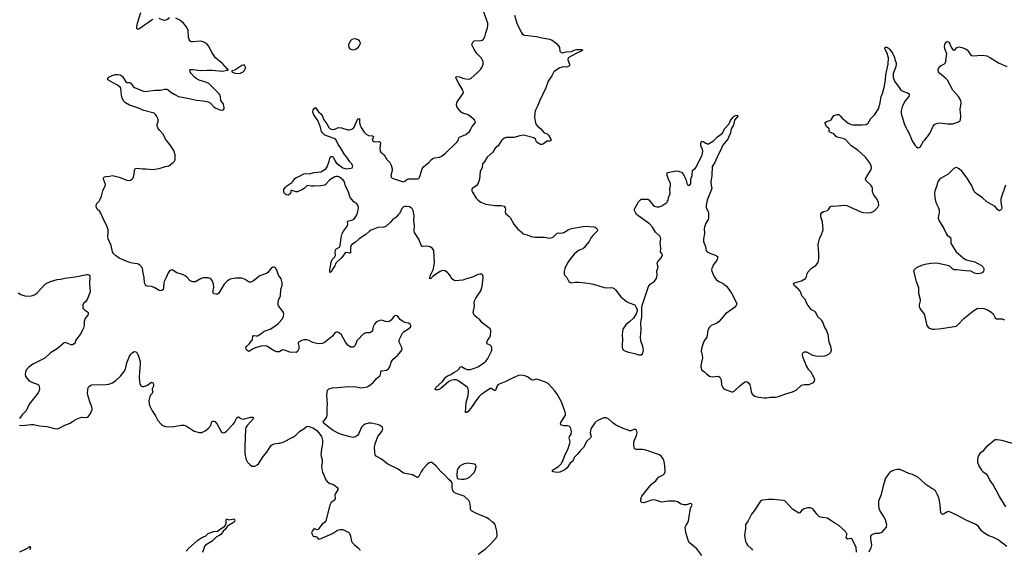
# Model space of a CAD drawing. Header units: inches. Extents: x 1174277 to 1307032, y 522670 to 678486.
# Tile 94 of 121: x 1225991 to 1241229, y 634368 to 642559. Entities that reach past the tile are written whole.
import ezdxf

# ---------------------------------------------------------------- set-up
doc = ezdxf.new("R2010")
doc.units = ezdxf.units.IN
doc.header["$MEASUREMENT"] = 0
for name, color, linetype in [('B2623', 7, 'Continuous'), ('B2624', 7, 'Continuous'), ('B2633', 7, 'Continuous'), ('B2634', 7, 'Continuous'), ('B2643', 7, 'Continuous'), ('B2644', 7, 'Continuous')]:
    doc.layers.add(name, color=color, linetype=linetype)

msp = doc.modelspace()

# ---------------------------------------------------------------- linework, layer by layer
at = {"layer": 'B2623', "color": 6}
for points, elevation in [([(1230000, 638605), (1229996, 638610), (1229970, 638685), (1229950, 638719), (1229930, 638729), (1229910, 638733), (1229890, 638723), (1229830, 638650), (1229810, 638633), (1229710, 638599), (1229610, 638520), (1229570, 638498), (1229541, 638501), (1229482, 638542), (1229430, 638559), (1229330, 638559), (1229250, 638546), (1229204, 638516), (1229158, 638470), (1229074, 638330), (1229050, 638315), (1229030, 638312), (1229000, 638320), (1228988, 638328), (1228982, 638342), (1228996, 638424), (1228992, 638470), (1228970, 638527), (1228950, 638551), (1228938, 638558), (1228908, 638568), (1228830, 638565), (1228790, 638553), (1228710, 638506), (1228670, 638502), (1228630, 638519), (1228578, 638578), (1228550, 638599), (1228510, 638616), (1228422, 638642), (1228350, 638688), (1228330, 638687), (1228310, 638674), (1228290, 638646), (1228272, 638608), (1228260, 638570), (1228228, 638510), (1228221, 638490), (1228216, 638410), (1228210, 638387), (1228190, 638370), (1228170, 638367), (1228150, 638373), (1228070, 638419), (1228030, 638430), (1227970, 638436), (1227950, 638443), (1227936, 638456), (1227923, 638490), (1227919, 638570), (1227901, 638641), (1227891, 638710), (1227881, 638730), (1227850, 638762), (1227830, 638776), (1227810, 638784), (1227730, 638792), (1227690, 638802), (1227530, 638869), (1227475, 638910), (1227444, 638944), (1227430, 638970), (1227407, 639067), (1227360, 639170), (1227354, 639210), (1227360, 639270), (1227358, 639310), (1227342, 639370), (1227298, 639450), (1227248, 639568), (1227230, 639591), (1227190, 639627), (1227174, 639670), (1227180, 639710), (1227219, 639750), (1227239, 639781), (1227258, 639830), (1227278, 639910), (1227316, 639990), (1227317, 640000)], 1000), ([(1225970, 638332), (1226010, 638309), (1226070, 638289), (1226150, 638285), (1226190, 638292), (1226230, 638310), (1226259, 638330), (1226390, 638472), (1226470, 638512), (1226570, 638539), (1226630, 638547), (1226690, 638563), (1226850, 638583), (1227030, 638616), (1227050, 638616), (1227070, 638610), (1227079, 638590), (1227074, 638474), (1227082, 638350), (1227035, 638230), (1227010, 638196), (1226980, 638170), (1226970, 638150), (1226969, 638130), (1226969, 638110), (1226976, 638090), (1226992, 638072), (1227042, 638042), (1227050, 638030), (1227052, 638010), (1227044, 637990), (1227012, 637950), (1226998, 637922), (1226990, 637890), (1226987, 637830), (1226978, 637790), (1226964, 637756), (1226926, 637690), (1226870, 637619), (1226856, 637590), (1226850, 637565), (1226836, 637544), (1226810, 637531), (1226790, 637531), (1226710, 637562), (1226690, 637564), (1226681, 637559), (1226573, 637470), (1226470, 637405), (1226378, 637322), (1226196, 637230), (1226133, 637187), (1226099, 637150), (1226080, 637110), (1226076, 637070), (1226083, 637043), (1226098, 637018), (1226125, 636985), (1226149, 636969), (1226188, 636948), (1226250, 636927), (1226280, 636910), (1226295, 636890), (1226300, 636850), (1226294, 636826), (1226275, 636790), (1226140, 636610), (1226091, 636509), (1226030, 636450), (1225986, 636390)], 1000), ([(1230000, 638127), (1229998, 638130), (1229990, 638150), (1229989, 638169), (1229996, 638224), (1230000, 638232)], 1000), ([(1230000, 637420), (1229970, 637420), (1229930, 637436), (1229817, 637510), (1229790, 637516), (1229728, 637508), (1229636, 637484), (1229595, 637465), (1229550, 637431), (1229530, 637428), (1229505, 637450), (1229494, 637470), (1229493, 637490), (1229504, 637510), (1229550, 637552), (1229585, 637595), (1229593, 637610), (1229601, 637670), (1229610, 637674), (1229650, 637667), (1229671, 637670), (1229721, 637699), (1229777, 637743), (1229870, 637773), (1229954, 637830), (1229990, 637860), (1230000, 637871)], 1000), ([(1225988, 636288), (1226030, 636282), (1226170, 636297), (1226210, 636298), (1226299, 636279), (1226410, 636265), (1226530, 636235), (1226570, 636231), (1226610, 636244), (1226690, 636287), (1226770, 636321), (1226823, 636357), (1226870, 636380), (1226950, 636409), (1227030, 636407), (1227050, 636415), (1227088, 636470), (1227112, 636530), (1227106, 636570), (1227075, 636650), (1227045, 636750), (1227042, 636790), (1227052, 636870), (1227070, 636893), (1227090, 636908), (1227110, 636914), (1227330, 636919), (1227370, 636924), (1227430, 636943), (1227481, 636979), (1227550, 637046), (1227610, 637119), (1227630, 637155), (1227650, 637250), (1227690, 637357), (1227710, 637387), (1227730, 637407), (1227750, 637420), (1227770, 637425), (1227790, 637420), (1227810, 637403), (1227830, 637356), (1227854, 637270), (1227858, 637230), (1227844, 637110), (1227841, 637030), (1227843, 636970), (1227850, 636927), (1227870, 636893), (1227890, 636884), (1227910, 636886), (1227958, 636902), (1228030, 636952), (1228051, 636950), (1228059, 636930), (1228061, 636910), (1228060, 636890), (1228043, 636850), (1228043, 636830), (1228052, 636810), (1228041, 636779), (1228013, 636750), (1228004, 636730), (1227991, 636670), (1227996, 636610), (1228009, 636570), (1228039, 636510), (1228092, 636430), (1228130, 636361), (1228181, 636301), (1228204, 636284), (1228250, 636269), (1228350, 636264), (1228410, 636272), (1228488, 636290), (1228530, 636290), (1228570, 636275), (1228690, 636194), (1228770, 636175), (1228810, 636176), (1228870, 636206), (1228910, 636236), (1228950, 636284), (1228960, 636330), (1228970, 636349), (1228990, 636352), (1229010, 636344), (1229045, 636305), (1229110, 636188), (1229130, 636172), (1229150, 636170), (1229170, 636179), (1229190, 636195), (1229295, 636305), (1229313, 636330), (1229350, 636403), (1229370, 636417), (1229390, 636411), (1229413, 636393), (1229450, 636383), (1229570, 636410), (1229605, 636410), (1229608, 636390), (1229517, 636290), (1229491, 636250), (1229485, 636230), (1229473, 635947), (1229475, 635850), (1229490, 635767), (1229518, 635718), (1229562, 635670), (1229590, 635654), (1229630, 635655), (1229667, 635673), (1229686, 635690), (1229757, 635803), (1229816, 635870), (1229865, 635955), (1229890, 635980), (1229930, 635997), (1230000, 636007)], 1000), ([(1228570, 634337), (1228610, 634384), (1228750, 634509), (1228810, 634549), (1228870, 634575), (1228910, 634612), (1228990, 634641), (1229050, 634647), (1229084, 634676), (1229137, 634703), (1229159, 634721), (1229178, 634742), (1229189, 634770), (1229184, 634830), (1229190, 634839), (1229230, 634826), (1229310, 634838), (1229317, 634830), (1229319, 634810), (1229310, 634785), (1229223, 634737), (1229202, 634718), (1229170, 634674), (1229146, 634654), (1229110, 634604), (1229090, 634589), (1229037, 634563), (1228970, 634492), (1228869, 634430), (1228851, 634410), (1228822, 634318)], 900), ([(1225995, 634330), (1226101, 634379), (1226138, 634402), (1226150, 634416), (1226156, 634396), (1226150, 634362)], 900)]:
    msp.add_lwpolyline(points, dxfattribs=dict(at, elevation=elevation))
at = {"layer": 'B2624', "color": 6, "elevation": 1000}
for points in [[(1227317, 640000), (1227317, 640010), (1227289, 640091), (1227289, 640111), (1227304, 640130), (1227325, 640135), (1227383, 640137), (1227430, 640147), (1227450, 640145), (1227530, 640122), (1227650, 640075), (1227670, 640072), (1227704, 640076), (1227729, 640091), (1227745, 640115), (1227763, 640170), (1227769, 640231), (1227780, 640250), (1227790, 640257), (1227810, 640262), (1227890, 640250), (1227950, 640251), (1228050, 640243), (1228150, 640257), (1228249, 640290), (1228299, 640301), (1228368, 640352), (1228387, 640370), (1228396, 640390), (1228397, 640470), (1228376, 640536), (1228314, 640630), (1228250, 640710), (1228213, 640790), (1228156, 640850), (1228128, 640888), (1228118, 640910), (1228117, 640943), (1228135, 640985), (1228135, 641005), (1228131, 641030), (1228110, 641073), (1228090, 641096), (1228070, 641111), (1227913, 641153), (1227830, 641190), (1227690, 641239), (1227630, 641275), (1227595, 641310), (1227575, 641350), (1227566, 641390), (1227556, 641496), (1227551, 641510), (1227506, 641546), (1227425, 641585), (1227356, 641630), (1227353, 641650), (1227369, 641671), (1227422, 641698), (1227468, 641712), (1227510, 641713), (1227546, 641706), (1227570, 641692), (1227580, 641680), (1227636, 641596), (1227650, 641589), (1227690, 641585), (1227710, 641576), (1227746, 641526), (1227768, 641508), (1227830, 641486), (1227890, 641457), (1227930, 641450), (1228090, 641468), (1228170, 641471), (1228230, 641484), (1228270, 641483), (1228290, 641474), (1228330, 641440), (1228390, 641400), (1228450, 641373), (1228590, 641347), (1228730, 641313), (1228830, 641306), (1228910, 641287), (1228946, 641266), (1228996, 641210), (1229015, 641195), (1229090, 641164), (1229130, 641161), (1229150, 641175), (1229154, 641190), (1229152, 641230), (1229144, 641250), (1229104, 641310), (1229099, 641370), (1229093, 641390), (1229078, 641410), (1228917, 641570), (1228874, 641590), (1228770, 641626), (1228724, 641650), (1228696, 641670), (1228646, 641726), (1228631, 641750), (1228626, 641774), (1228634, 641786), (1228670, 641790), (1228790, 641771), (1228890, 641778), (1228970, 641778), (1229130, 641762), (1229196, 641776), (1229208, 641772), (1229216, 641784), (1229215, 641790), (1229200, 641799), (1229130, 641879), (1229050, 641941), (1229022, 641970), (1228968, 642048), (1228915, 642155), (1228884, 642190), (1228830, 642215), (1228790, 642226), (1228670, 642215), (1228650, 642218), (1228628, 642228), (1228615, 642250), (1228605, 642290), (1228598, 642390), (1228577, 642437), (1228553, 642473), (1228524, 642504), (1228467, 642550), (1228410, 642583)], [(1228050, 642564), (1228030, 642551), (1227987, 642513), (1227924, 642476), (1227850, 642422), (1227830, 642411), (1227810, 642412), (1227803, 642430), (1227808, 642490), (1227867, 642670)], [(1228310, 642587), (1228266, 642554), (1228230, 642544), (1228210, 642549), (1228150, 642579)]]:
    msp.add_lwpolyline(points, dxfattribs=at)
msp.add_lwpolyline([(1229450, 641857), (1229430, 641852), (1229322, 641778), (1229274, 641766), (1229272, 641750), (1229322, 641730), (1229370, 641728), (1229410, 641734), (1229430, 641742), (1229450, 641754), (1229464, 641770), (1229484, 641810), (1229486, 641826), (1229470, 641854)], close=True, dxfattribs=at)
at = {"layer": 'B2633', "color": 6}
for points, elevation in [([(1230711, 640000), (1230710, 640000), (1230651, 639989), (1230550, 639984), (1230505, 639985), (1230450, 639992), (1230430, 639983), (1230396, 639950), (1230366, 639930), (1230290, 639898), (1230270, 639897), (1230210, 639918), (1230190, 639918), (1230185, 639910), (1230187, 639890), (1230183, 639870), (1230150, 639847), (1230117, 639850), (1230089, 639870), (1230081, 639890), (1230081, 639930), (1230105, 639970), (1230127, 639990), (1230143, 640000)], 900), ([(1236549, 634270), (1236470, 634374), (1236354, 634474), (1236337, 634510), (1236299, 634630), (1236291, 634710), (1236298, 634730), (1236328, 634772), (1236341, 634810), (1236374, 635006), (1236397, 635050), (1236389, 635070), (1236370, 635076), (1236310, 635058), (1236270, 635058), (1236230, 635067), (1236170, 635101), (1236130, 635112), (1236030, 635113), (1235930, 635097), (1235910, 635100), (1235845, 635125), (1235810, 635132), (1235770, 635126), (1235650, 635088), (1235620, 635090), (1235605, 635105), (1235605, 635150), (1235620, 635190), (1235720, 635320), (1235767, 635373), (1235834, 635426), (1235877, 635483), (1235950, 635521), (1235970, 635539), (1235980, 635570), (1235977, 635657), (1235966, 635726), (1235950, 635765), (1235925, 635805), (1235891, 635831), (1235681, 635901), (1235629, 635909), (1235532, 635912), (1235516, 635916), (1235505, 635925), (1235494, 635970), (1235496, 636024), (1235505, 636055), (1235537, 636130), (1235547, 636170), (1235544, 636190), (1235535, 636210), (1235521, 636221), (1235510, 636227), (1235450, 636200), (1235430, 636199), (1235395, 636215), (1235330, 636235), (1235210, 636292), (1235170, 636322), (1235110, 636378), (1235070, 636399), (1235030, 636401), (1234950, 636367), (1234914, 636346), (1234890, 636324), (1234831, 636230), (1234820, 636170), (1234834, 636110), (1234824, 636090), (1234770, 636038), (1234719, 635941), (1234666, 635890), (1234623, 635837), (1234570, 635790), (1234551, 635729), (1234510, 635702), (1234466, 635630), (1234430, 635596), (1234350, 635563), (1234310, 635558), (1234247, 635567), (1234236, 635570), (1234236, 635576), (1234239, 635590), (1234250, 635603), (1234329, 635651), (1234370, 635692), (1234392, 635728), (1234438, 635842), (1234472, 635910), (1234506, 636010), (1234511, 636030), (1234496, 636090), (1234502, 636110), (1234526, 636150), (1234531, 636191), (1234516, 636250), (1234497, 636270), (1234470, 636276), (1234410, 636276), (1234377, 636290), (1234361, 636310), (1234365, 636330), (1234437, 636443), (1234439, 636470), (1234433, 636490), (1234374, 636650), (1234310, 636768), (1234270, 636826), (1234170, 636934), (1234130, 636955), (1234010, 636996), (1233990, 636999), (1233930, 636986), (1233910, 636990), (1233850, 637035), (1233810, 637052), (1233750, 637060), (1233710, 637055), (1233630, 637020), (1233517, 636963), (1233410, 636923), (1233391, 636909), (1233383, 636897), (1233361, 636839), (1233350, 636821), (1233330, 636827), (1233290, 636857), (1233270, 636854), (1233173, 636790), (1233130, 636757), (1233104, 636730), (1233050, 636664), (1233004, 636590), (1232930, 636499), (1232910, 636482), (1232902, 636482), (1232890, 636482), (1232888, 636490), (1232898, 636562), (1232901, 636639), (1232930, 636747), (1232938, 636818), (1232933, 636850), (1232919, 636870), (1232896, 636890), (1232770, 636979), (1232750, 636987), (1232710, 636990), (1232662, 636978), (1232635, 636965), (1232510, 636855), (1232470, 636836), (1232450, 636833), (1232430, 636836), (1232422, 636850), (1232431, 636870), (1232535, 636965), (1232588, 637032), (1232610, 637049), (1232653, 637067), (1232710, 637104), (1232767, 637133), (1232788, 637152), (1232810, 637191), (1232830, 637194), (1232882, 637162), (1232910, 637151), (1232930, 637147), (1232970, 637149), (1233030, 637167), (1233080, 637190), (1233170, 637249), (1233203, 637277), (1233231, 637310), (1233264, 637370), (1233291, 637430), (1233296, 637450), (1233296, 637490), (1233289, 637510), (1233270, 637526), (1233228, 637548), (1233221, 637570), (1233230, 637598), (1233267, 637650), (1233276, 637670), (1233283, 637750), (1233270, 637778), (1233150, 637870), (1233105, 637925), (1233070, 637948), (1233030, 637985), (1233013, 638013), (1233011, 638030), (1233028, 638128), (1233025, 638185), (1233029, 638210), (1233048, 638252), (1233130, 638367), (1233150, 638430), (1233162, 638570), (1233159, 638610), (1233143, 638623), (1233110, 638622), (1233070, 638611), (1233001, 638579), (1232908, 638552), (1232850, 638528), (1232730, 638519), (1232710, 638528), (1232687, 638547), (1232669, 638569), (1232649, 638610), (1232611, 638650), (1232570, 638674), (1232530, 638680), (1232490, 638661), (1232388, 638592), (1232357, 638563), (1232350, 638549), (1232334, 638554), (1232351, 638610), (1232391, 638689), (1232404, 638764), (1232409, 638810), (1232401, 638990), (1232381, 639021), (1232345, 639045), (1232290, 639056), (1232230, 639050), (1232216, 639056), (1232204, 639070), (1232170, 639165), (1232112, 639250), (1232103, 639270), (1232098, 639290), (1232101, 639370), (1232091, 639450), (1232097, 639530), (1232078, 639610), (1232069, 639630), (1232050, 639650), (1232023, 639663), (1231990, 639672), (1231950, 639671), (1231930, 639664), (1231903, 639637), (1231873, 639567), (1231850, 639539), (1231810, 639500), (1231765, 639470), (1231730, 639428), (1231659, 639361), (1231629, 639351), (1231535, 639345), (1231430, 639303), (1231406, 639290), (1231346, 639234), (1231244, 639170), (1231190, 639120), (1231130, 639083), (1231118, 639062), (1231110, 639034), (1231109, 638951), (1231094, 638946), (1231075, 638955), (1231050, 638959), (1231029, 638951), (1230979, 638881), (1230886, 638794), (1230870, 638750), (1230836, 638704), (1230810, 638658), (1230790, 638648), (1230789, 638689), (1230807, 638770), (1230810, 638810), (1230827, 638850), (1230870, 638890), (1230881, 638910), (1230876, 638956), (1230879, 638990), (1230885, 639010), (1230938, 639042), (1230950, 639062), (1230964, 639190), (1230980, 639250), (1231001, 639290), (1231064, 639370), (1231070, 639390), (1231065, 639430), (1231070, 639441), (1231085, 639450), (1231130, 639460), (1231152, 639470), (1231174, 639486), (1231204, 639530), (1231221, 639570), (1231231, 639611), (1231234, 639654), (1231224, 639690), (1231210, 639710), (1231161, 639741), (1231108, 639808), (1231078, 639890), (1231032, 639990), (1231030, 640000)], 900), ([(1233068, 640000), (1233064, 639996), (1232996, 639950), (1232991, 639930), (1232991, 639910), (1232998, 639890), (1233058, 639798), (1233085, 639770), (1233130, 639737), (1233206, 639706), (1233350, 639683), (1233444, 639684), (1233490, 639674), (1233506, 639650), (1233509, 639630), (1233506, 639586), (1233515, 639555), (1233562, 639522), (1233582, 639502), (1233638, 639398), (1233701, 639321), (1233765, 639270), (1233774, 639254), (1233785, 639245), (1233847, 639230), (1233908, 639208), (1233970, 639197), (1234113, 639193), (1234190, 639179), (1234230, 639190), (1234250, 639202), (1234310, 639259), (1234330, 639264), (1234370, 639257), (1234390, 639260), (1234410, 639268), (1234479, 639310), (1234530, 639328), (1234710, 639361), (1234750, 639364), (1234875, 639355), (1234895, 639350), (1234924, 639330), (1234934, 639310), (1234927, 639290), (1234860, 639220), (1234837, 639190), (1234805, 639130), (1234722, 639030), (1234705, 639015), (1234650, 638994), (1234615, 638970), (1234573, 638930), (1234489, 638830), (1234465, 638790), (1234430, 638713), (1234420, 638670), (1234419, 638630), (1234430, 638605), (1234458, 638570), (1234488, 638510), (1234513, 638493), (1234530, 638489), (1234590, 638497), (1234642, 638498), (1234786, 638486), (1234869, 638469), (1235036, 638416), (1235087, 638413), (1235150, 638419), (1235170, 638414), (1235190, 638403), (1235210, 638383), (1235295, 638275), (1235382, 638202), (1235421, 638181), (1235511, 638150), (1235531, 638110), (1235545, 638070), (1235545, 638050), (1235530, 638008), (1235490, 637944), (1235436, 637890), (1235370, 637839), (1235325, 637770), (1235313, 637690), (1235321, 637610), (1235314, 637530), (1235316, 637490), (1235320, 637470), (1235330, 637454), (1235366, 637430), (1235415, 637415), (1235510, 637395), (1235570, 637376), (1235610, 637378), (1235629, 637391), (1235636, 637404), (1235643, 637450), (1235634, 637506), (1235606, 637590), (1235598, 637642), (1235611, 637769), (1235605, 637870), (1235617, 637970), (1235619, 638110), (1235623, 638137), (1235722, 638430), (1235750, 638466), (1235810, 638510), (1235844, 638556), (1235856, 638610), (1235854, 638670), (1235872, 638730), (1235858, 638790), (1235863, 638810), (1235913, 638870), (1235937, 638910), (1235933, 638933), (1235909, 638970), (1235915, 639025), (1235902, 639110), (1235912, 639170), (1235909, 639190), (1235898, 639210), (1235832, 639272), (1235787, 639350), (1235740, 639400), (1235557, 639530), (1235537, 639550), (1235519, 639579), (1235507, 639610), (1235507, 639630), (1235514, 639650), (1235570, 639742), (1235610, 639781), (1235630, 639784), (1235710, 639783), (1235730, 639771), (1235793, 639690), (1235815, 639675), (1235850, 639664), (1235890, 639667), (1235930, 639682), (1236004, 639730), (1236019, 639750), (1236027, 639770), (1236033, 639810), (1236056, 639870), (1236055, 639945), (1236065, 639995), (1236064, 640000)], 900), ([(1236329, 640000), (1236330, 639998), (1236350, 639996), (1236354, 640000)], 900), ([(1236694, 640000), (1236701, 639950), (1236633, 639770), (1236615, 639690), (1236617, 639650), (1236644, 639590), (1236649, 639570), (1236650, 639490), (1236644, 639470), (1236611, 639410), (1236588, 639350), (1236584, 639330), (1236591, 639250), (1236572, 639170), (1236576, 639130), (1236606, 639050), (1236617, 638990), (1236629, 638970), (1236670, 638946), (1236772, 638912), (1236793, 638890), (1236784, 638850), (1236761, 638810), (1236730, 638770), (1236701, 638710), (1236698, 638690), (1236701, 638670), (1236740, 638580), (1236775, 638535), (1236811, 638511), (1236879, 638479), (1236930, 638435), (1237009, 638330), (1237091, 638169), (1237086, 638150), (1237055, 638110), (1236913, 638007), (1236813, 637887), (1236770, 637859), (1236690, 637827), (1236660, 637800), (1236642, 637750), (1236627, 637650), (1236583, 637590), (1236562, 637538), (1236542, 637470), (1236540, 637430), (1236554, 637370), (1236557, 637330), (1236531, 637211), (1236531, 637190), (1236550, 637136), (1236590, 637111), (1236621, 637081), (1236668, 637048), (1236710, 637034), (1236803, 637043), (1236827, 637030), (1236846, 636990), (1236853, 636913), (1236872, 636872), (1236890, 636850), (1236910, 636838), (1237010, 636801), (1237030, 636803), (1237050, 636812), (1237141, 636899), (1237210, 636953), (1237230, 636963), (1237250, 636960), (1237263, 636950), (1237290, 636909), (1237303, 636870), (1237310, 636810), (1237329, 636769), (1237370, 636738), (1237430, 636721), (1237511, 636711), (1237550, 636712), (1237610, 636721), (1237690, 636720), (1237750, 636736), (1237850, 636774), (1237950, 636801), (1238008, 636830), (1238090, 636904), (1238130, 636915), (1238185, 636915), (1238210, 636919), (1238274, 636946), (1238294, 636970), (1238295, 636990), (1238280, 637030), (1238236, 637110), (1238206, 637146), (1238167, 637207), (1238114, 637330), (1238105, 637370), (1238108, 637392), (1238117, 637410), (1238139, 637421), (1238170, 637420), (1238263, 637370), (1238310, 637360), (1238370, 637357), (1238450, 637361), (1238484, 637370), (1238516, 637390), (1238542, 637418), (1238553, 637450), (1238544, 637504), (1238519, 637570), (1238505, 637690), (1238477, 637757), (1238445, 637810), (1238425, 637870), (1238399, 637910), (1238342, 637962), (1238310, 638032), (1238290, 638049), (1238250, 638066), (1238238, 638078), (1238178, 638158), (1238147, 638230), (1238093, 638290), (1238081, 638341), (1238070, 638362), (1238045, 638390), (1237975, 638450), (1237964, 638470), (1237983, 638490), (1238090, 638518), (1238150, 638555), (1238170, 638587), (1238178, 638630), (1238188, 638652), (1238245, 638715), (1238310, 638758), (1238330, 638778), (1238349, 638811), (1238355, 638830), (1238358, 638862), (1238357, 638950), (1238348, 639070), (1238352, 639108), (1238369, 639170), (1238401, 639239), (1238424, 639310), (1238415, 639430), (1238389, 639510), (1238389, 639551), (1238405, 639575), (1238429, 639591), (1238493, 639607), (1238510, 639624), (1238541, 639670), (1238550, 639677), (1238570, 639681), (1238590, 639677), (1238750, 639689), (1238790, 639686), (1239010, 639586), (1239050, 639576), (1239130, 639570), (1239170, 639577), (1239220, 639600), (1239270, 639657), (1239287, 639690), (1239282, 639730), (1239266, 639770), (1239244, 639804), (1239210, 639845), (1239197, 639870), (1239191, 639890), (1239188, 639950), (1239178, 639978), (1239162, 640000)], 900), ([(1240000, 638770), (1239950, 638759), (1239892, 638732), (1239857, 638710), (1239833, 638690), (1239826, 638670), (1239865, 638510), (1239899, 638419), (1239902, 638330), (1239925, 638230), (1239925, 638210), (1239909, 638150), (1239910, 638123), (1239930, 638078), (1239980, 638020), (1239995, 637995), (1240000, 637969)], 900), ([(1230000, 638232), (1230025, 638290), (1230035, 638385), (1230052, 638450), (1230052, 638490), (1230036, 638550), (1230000, 638605)], 1000), ([(1230000, 637871), (1230052, 637928), (1230073, 637970), (1230079, 638010), (1230073, 638030), (1230000, 638127)], 1000), ([(1233086, 634294), (1233196, 634370), (1233284, 634450), (1233371, 634550), (1233378, 634570), (1233376, 634650), (1233351, 634751), (1233336, 634770), (1233308, 634788), (1233261, 634830), (1233210, 634862), (1233070, 634914), (1232997, 634950), (1232983, 634963), (1232976, 634970), (1232970, 634990), (1232969, 635030), (1232959, 635090), (1232942, 635122), (1232872, 635192), (1232745, 635230), (1232710, 635250), (1232687, 635290), (1232682, 635330), (1232684, 635384), (1232675, 635410), (1232630, 635445), (1232570, 635515), (1232510, 635570), (1232430, 635660), (1232390, 635697), (1232370, 635708), (1232350, 635710), (1232330, 635704), (1232290, 635672), (1232230, 635607), (1232210, 635576), (1232170, 635495), (1232150, 635480), (1232130, 635484), (1232070, 635518), (1231930, 635547), (1231846, 635606), (1231690, 635686), (1231590, 635760), (1231510, 635810), (1231494, 635830), (1231486, 635870), (1231483, 635950), (1231490, 636001), (1231536, 636110), (1231598, 636190), (1231611, 636230), (1231605, 636250), (1231570, 636280), (1231530, 636298), (1231430, 636320), (1231390, 636320), (1231336, 636304), (1231310, 636288), (1231283, 636257), (1231234, 636150), (1231220, 636130), (1231190, 636106), (1231150, 636098), (1231105, 636105), (1230970, 636143), (1230930, 636159), (1230845, 636205), (1230784, 636244), (1230710, 636310), (1230695, 636330), (1230689, 636350), (1230710, 636365), (1230730, 636391), (1230743, 636417), (1230751, 636450), (1230748, 636550), (1230757, 636610), (1230745, 636755), (1230753, 636830), (1230776, 636850), (1230830, 636867), (1230910, 636870), (1231070, 636888), (1231202, 636882), (1231270, 636865), (1231310, 636868), (1231370, 636883), (1231423, 636917), (1231466, 636954), (1231515, 637010), (1231565, 637050), (1231574, 637070), (1231578, 637110), (1231590, 637127), (1231670, 637137), (1231701, 637159), (1231722, 637190), (1231740, 637260), (1231754, 637290), (1231771, 637309), (1231837, 637363), (1231893, 637430), (1231908, 637470), (1231903, 637490), (1231865, 637570), (1231866, 637610), (1231883, 637650), (1231917, 637710), (1231937, 637730), (1232021, 637790), (1232042, 637810), (1232047, 637830), (1232036, 637850), (1232006, 637866), (1231950, 637878), (1231914, 637894), (1231881, 637921), (1231850, 637963), (1231830, 637977), (1231810, 637983), (1231790, 637978), (1231779, 637970), (1231738, 637910), (1231710, 637892), (1231690, 637888), (1231650, 637892), (1231590, 637910), (1231550, 637903), (1231510, 637879), (1231483, 637850), (1231461, 637810), (1231449, 637751), (1231436, 637730), (1231410, 637718), (1231346, 637714), (1231305, 637695), (1231222, 637610), (1231209, 637590), (1231182, 637518), (1231170, 637503), (1231150, 637493), (1231110, 637494), (1231070, 637523), (1231033, 637570), (1230970, 637687), (1230936, 637716), (1230910, 637726), (1230890, 637724), (1230870, 637716), (1230830, 637666), (1230730, 637580), (1230710, 637566), (1230670, 637550), (1230630, 637545), (1230589, 637549), (1230530, 637568), (1230470, 637597), (1230434, 637606), (1230390, 637608), (1230350, 637595), (1230307, 637570), (1230302, 637558), (1230299, 637550), (1230312, 637510), (1230309, 637470), (1230291, 637429), (1230270, 637414), (1230170, 637418), (1230090, 637450), (1230070, 637453), (1230050, 637448), (1230010, 637420), (1230000, 637420)], 1000), ([(1230000, 636007), (1230019, 636010), (1230070, 636026), (1230220, 636100), (1230267, 636133), (1230325, 636195), (1230390, 636230), (1230430, 636265), (1230450, 636272), (1230470, 636269), (1230530, 636245), (1230553, 636233), (1230590, 636204), (1230638, 636150), (1230660, 636110), (1230679, 636050), (1230680, 636010), (1230661, 635910), (1230654, 635834), (1230656, 635810), (1230674, 635750), (1230673, 635713), (1230660, 635650), (1230675, 635555), (1230690, 635539), (1230730, 635442), (1230750, 635417), (1230790, 635387), (1230848, 635368), (1230870, 635354), (1230906, 635326), (1230916, 635310), (1230914, 635290), (1230877, 635230), (1230870, 635210), (1230874, 635150), (1230866, 635134), (1230810, 635090), (1230789, 635051), (1230730, 634806), (1230710, 634781), (1230669, 634750), (1230624, 634696), (1230610, 634673), (1230590, 634669), (1230550, 634689), (1230516, 634650), (1230508, 634630), (1230511, 634610), (1230533, 634573), (1230550, 634565), (1230570, 634567), (1230583, 634563), (1230610, 634531), (1230630, 634525), (1230830, 634612), (1230910, 634664), (1230950, 634675), (1230994, 634674), (1231086, 634626), (1231096, 634616), (1231113, 634573), (1231128, 634490), (1231170, 634440), (1231230, 634393), (1231248, 634370), (1231256, 634350)], 1000), ([(1240000, 635385), (1239890, 635481), (1239810, 635525), (1239750, 635541), (1239630, 635595), (1239610, 635601), (1239570, 635602), (1239526, 635594), (1239490, 635578), (1239461, 635559), (1239440, 635540), (1239390, 635467), (1239352, 635350), (1239323, 635217), (1239284, 635110), (1239280, 635050), (1239286, 635006), (1239306, 634950), (1239365, 634865), (1239383, 634830), (1239404, 634750), (1239401, 634710), (1239326, 634630), (1239290, 634614), (1239230, 634610), (1239190, 634598), (1239170, 634584), (1239160, 634560), (1239159, 634530), (1239172, 634430), (1239162, 634390), (1239134, 634326)], 900), ([(1238944, 634324), (1238934, 634394), (1238923, 634430), (1238870, 634531), (1238850, 634536), (1238810, 634527), (1238790, 634535), (1238782, 634550), (1238791, 634590), (1238790, 634610), (1238783, 634623), (1238770, 634641), (1238661, 634741), (1238590, 634781), (1238530, 634824), (1238490, 634847), (1238410, 634859), (1238370, 634872), (1238327, 634910), (1238270, 634988), (1238230, 635007), (1238190, 635008), (1238130, 634996), (1238092, 634970), (1238066, 634934), (1238050, 634929), (1237949, 634989), (1237850, 635100), (1237830, 635115), (1237810, 635123), (1237650, 635137), (1237582, 635138), (1237491, 635129), (1237470, 635122), (1237454, 635110), (1237358, 634962), (1237318, 634910), (1237265, 634810), (1237224, 634750), (1237224, 634690), (1237208, 634588), (1237226, 634490), (1237237, 634457), (1237255, 634430), (1237315, 634375), (1237330, 634355)], 900)]:
    msp.add_lwpolyline(points, dxfattribs=dict(at, elevation=elevation))
at = {"layer": 'B2633', "color": 6, "elevation": 1000}
msp.add_lwpolyline([(1232930, 635702), (1232871, 635691), (1232810, 635661), (1232790, 635642), (1232770, 635610), (1232764, 635590), (1232755, 635515), (1232759, 635470), (1232780, 635460), (1232831, 635451), (1232870, 635453), (1232910, 635462), (1232954, 635486), (1233025, 635555), (1233041, 635590), (1233055, 635650), (1233049, 635670), (1233030, 635684)], close=True, dxfattribs=at)
at = {"layer": 'B2634', "color": 6, "elevation": 900}
for points in [[(1230143, 640000), (1230201, 640039), (1230221, 640059), (1230250, 640102), (1230270, 640117), (1230310, 640131), (1230390, 640175), (1230410, 640179), (1230470, 640177), (1230550, 640197), (1230650, 640204), (1230727, 640253), (1230750, 640283), (1230782, 640370), (1230790, 640413), (1230798, 640430), (1230810, 640442), (1230830, 640441), (1230849, 640429), (1230872, 640370), (1230887, 640347), (1230990, 640270), (1231030, 640255), (1231050, 640253), (1231118, 640262), (1231134, 640266), (1231144, 640276), (1231148, 640290), (1231129, 640330), (1231101, 640361), (1231055, 640430), (1231016, 640476), (1230963, 640570), (1230919, 640630), (1230884, 640704), (1230860, 640720), (1230711, 640771), (1230675, 640810), (1230664, 640830), (1230642, 640910), (1230601, 641010), (1230550, 641079), (1230529, 641130), (1230535, 641165), (1230553, 641190), (1230570, 641203), (1230614, 641134), (1230650, 641102), (1230670, 641077), (1230698, 641010), (1230744, 640950), (1230777, 640890), (1230790, 640876), (1230810, 640867), (1230850, 640862), (1230870, 640866), (1230910, 640888), (1230930, 640892), (1230970, 640888), (1231070, 640857), (1231090, 640855), (1231130, 640865), (1231150, 640877), (1231165, 640895), (1231210, 640997), (1231230, 641026), (1231250, 641033), (1231251, 640970), (1231262, 640922), (1231275, 640890), (1231321, 640821), (1231354, 640790), (1231387, 640770), (1231450, 640760), (1231465, 640750), (1231462, 640730), (1231446, 640710), (1231452, 640692), (1231470, 640673), (1231490, 640669), (1231550, 640673), (1231570, 640667), (1231576, 640650), (1231564, 640570), (1231570, 640524), (1231579, 640510), (1231632, 640470), (1231674, 640394), (1231722, 640350), (1231742, 640310), (1231754, 640250), (1231754, 640226), (1231737, 640150), (1231742, 640122), (1231754, 640110), (1231928, 640052), (1231950, 640061), (1231990, 640090), (1232010, 640095), (1232150, 640097), (1232170, 640105), (1232186, 640134), (1232221, 640250), (1232231, 640270), (1232248, 640290), (1232325, 640350), (1232363, 640397), (1232386, 640414), (1232410, 640423), (1232490, 640433), (1232530, 640453), (1232570, 640483), (1232759, 640670), (1232775, 640690), (1232788, 640730), (1232798, 640742), (1232895, 640785), (1232950, 640830), (1232970, 640857), (1232992, 640908), (1233032, 640948), (1233043, 640970), (1233042, 640990), (1233032, 641010), (1232930, 641087), (1232850, 641115), (1232824, 641130), (1232771, 641191), (1232756, 641216), (1232749, 641250), (1232761, 641290), (1232858, 641430), (1232851, 641470), (1232787, 641570), (1232745, 641650), (1232740, 641670), (1232750, 641678), (1232790, 641676), (1232867, 641647), (1232930, 641640), (1232957, 641643), (1232973, 641650), (1233077, 641743), (1233127, 641793), (1233143, 641817), (1233163, 641870), (1233162, 641910), (1233155, 641935), (1233134, 641970), (1233070, 642033), (1233041, 642070), (1233007, 642130), (1232991, 642170), (1233004, 642210), (1233026, 642230), (1233130, 642235), (1233150, 642241), (1233170, 642256), (1233190, 642293), (1233204, 642356), (1233230, 642431), (1233237, 642470), (1233234, 642506), (1233168, 642690)], [(1233647, 642630), (1233683, 642503), (1233750, 642365), (1233770, 642340), (1233790, 642327), (1233810, 642321), (1233990, 642298), (1234050, 642281), (1234190, 642255), (1234230, 642241), (1234298, 642190), (1234330, 642157), (1234343, 642130), (1234350, 642070), (1234370, 642050), (1234390, 642048), (1234450, 642060), (1234530, 642067), (1234587, 642093), (1234610, 642097), (1234678, 642098), (1234708, 642090), (1234695, 642085), (1234680, 642070), (1234602, 642038), (1234481, 641970), (1234474, 641950), (1234476, 641936), (1234500, 641870), (1234501, 641850), (1234486, 641834), (1234454, 641826), (1234409, 641829), (1234350, 641813), (1234278, 641770), (1234257, 641750), (1234227, 641693), (1234170, 641608), (1234135, 641505), (1234039, 641310), (1234001, 641210), (1233970, 641150), (1233961, 641110), (1233960, 641050), (1233968, 640988), (1233981, 640941), (1234006, 640910), (1234050, 640876), (1234110, 640810), (1234152, 640792), (1234174, 640774), (1234212, 640710), (1234213, 640687), (1234190, 640681), (1234150, 640681), (1234090, 640635), (1234070, 640628), (1234050, 640629), (1234000, 640660), (1233991, 640670), (1233975, 640710), (1233950, 640730), (1233790, 640771), (1233730, 640763), (1233641, 640739), (1233525, 640735), (1233494, 640726), (1233470, 640712), (1233450, 640690), (1233397, 640610), (1233351, 640570), (1233311, 640510), (1233226, 640430), (1233191, 640370), (1233153, 640330), (1233148, 640270), (1233120, 640210), (1233106, 640094), (1233089, 640030), (1233068, 640000)], [(1239162, 640000), (1239155, 640010), (1239089, 640069), (1239083, 640090), (1239094, 640130), (1239161, 640230), (1239176, 640270), (1239170, 640302), (1239143, 640350), (1239081, 640430), (1238962, 640542), (1238861, 640610), (1238770, 640707), (1238750, 640718), (1238641, 640741), (1238625, 640750), (1238590, 640793), (1238530, 640821), (1238521, 640830), (1238521, 640870), (1238483, 640903), (1238457, 640950), (1238455, 640970), (1238477, 640983), (1238530, 640999), (1238548, 641010), (1238590, 641078), (1238650, 641095), (1238670, 641090), (1238690, 641074), (1238718, 641038), (1238810, 640961), (1238857, 640937), (1238890, 640932), (1239030, 640933), (1239090, 640939), (1239124, 640956), (1239164, 641030), (1239225, 641095), (1239281, 641179), (1239308, 641272), (1239322, 641370), (1239342, 641418), (1239375, 641530), (1239391, 641630), (1239396, 641704), (1239431, 641870), (1239435, 641970), (1239413, 642053), (1239382, 642110), (1239386, 642134), (1239410, 642132), (1239437, 642117), (1239457, 642097), (1239499, 642039), (1239530, 641973), (1239539, 641930), (1239554, 641890), (1239556, 641870), (1239549, 641830), (1239507, 641727), (1239508, 641670), (1239529, 641610), (1239610, 641492), (1239630, 641470), (1239670, 641447), (1239729, 641429), (1239756, 641410), (1239758, 641390), (1239750, 641370), (1239690, 641299), (1239649, 641210), (1239632, 641150), (1239633, 641110), (1239672, 640970), (1239696, 640910), (1239749, 640810), (1239810, 640673), (1239850, 640612), (1239870, 640590), (1239890, 640578), (1239910, 640580), (1239930, 640600), (1239981, 640679), (1240000, 640702)], [(1236354, 640000), (1236370, 640016), (1236376, 640030), (1236380, 640090), (1236396, 640150), (1236403, 640230), (1236444, 640256), (1236462, 640278), (1236554, 640470), (1236559, 640490), (1236563, 640523), (1236558, 640550), (1236531, 640610), (1236532, 640648), (1236544, 640676), (1236550, 640682), (1236570, 640677), (1236610, 640647), (1236630, 640639), (1236650, 640641), (1236730, 640683), (1236790, 640746), (1236870, 640806), (1236900, 640870), (1236972, 640948), (1236990, 641000), (1237031, 641050), (1237050, 641069), (1237070, 641079), (1237100, 641080), (1237110, 641070), (1237054, 641006), (1237036, 640930), (1237029, 640910), (1237003, 640870), (1236994, 640810), (1236963, 640737), (1236948, 640710), (1236868, 640612), (1236852, 640568), (1236800, 640470), (1236747, 640350), (1236708, 640290), (1236703, 640150), (1236688, 640048), (1236694, 640000)], [(1236064, 640000), (1236062, 640030), (1236037, 640077), (1236014, 640150), (1236012, 640188), (1236023, 640197), (1236150, 640223), (1236190, 640217), (1236237, 640197), (1236266, 640166), (1236278, 640130), (1236302, 640090), (1236316, 640030), (1236329, 640000)], [(1231030, 640000), (1231017, 640050), (1231004, 640070), (1230963, 640110), (1230930, 640130), (1230910, 640135), (1230890, 640135), (1230870, 640127), (1230808, 640092), (1230785, 640075), (1230730, 640014), (1230711, 640000)]]:
    msp.add_lwpolyline(points, dxfattribs=at)
at = {"layer": 'B2634', "color": 6, "elevation": 1000}
msp.add_lwpolyline([(1231190, 642261), (1231150, 642259), (1231130, 642250), (1231110, 642232), (1231090, 642198), (1231082, 642170), (1231087, 642130), (1231103, 642110), (1231130, 642097), (1231150, 642095), (1231190, 642105), (1231230, 642130), (1231246, 642150), (1231263, 642190), (1231262, 642210), (1231250, 642232), (1231230, 642248)], close=True, dxfattribs=at)
at = {"layer": 'B2643', "color": 6, "elevation": 900}
for points in [[(1240187, 640000), (1240185, 639990), (1240155, 639910), (1240149, 639870), (1240153, 639810), (1240166, 639750), (1240180, 639710), (1240210, 639650), (1240219, 639619), (1240220, 639570), (1240209, 639529), (1240208, 639488), (1240223, 639450), (1240294, 639330), (1240328, 639250), (1240347, 639227), (1240396, 639190), (1240402, 639170), (1240399, 639110), (1240406, 639090), (1240483, 638970), (1240590, 638878), (1240630, 638850), (1240659, 638839), (1240772, 638812), (1240820, 638790), (1240876, 638756), (1240902, 638730), (1240910, 638710), (1240912, 638690), (1240905, 638670), (1240889, 638651), (1240870, 638639), (1240849, 638631), (1240810, 638628), (1240770, 638641), (1240710, 638671), (1240630, 638673), (1240490, 638692), (1240450, 638690), (1240430, 638698), (1240390, 638744), (1240370, 638754), (1240210, 638786), (1240150, 638791), (1240090, 638789), (1240000, 638770)], [(1241249, 640000), (1241177, 639790), (1241175, 639735), (1241189, 639650), (1241183, 639630), (1241170, 639611), (1241150, 639605), (1241130, 639618), (1241085, 639670), (1240961, 639741), (1240890, 639803), (1240791, 639870), (1240764, 639904), (1240719, 640000)], [(1240000, 637969), (1240029, 637830), (1240050, 637801), (1240070, 637787), (1240110, 637774), (1240150, 637771), (1240257, 637783), (1240490, 637821), (1240516, 637844), (1240601, 637939), (1240758, 638062), (1240810, 638092), (1240870, 638099), (1240912, 638092), (1240970, 638074), (1241023, 638043), (1241059, 638010), (1241090, 637946), (1241110, 637931), (1241190, 637934), (1241230, 637919)], [(1241390, 635995), (1241190, 636053), (1241118, 636062), (1241090, 636059), (1241070, 636050), (1240950, 635947), (1240890, 635883), (1240851, 635849), (1240834, 635826), (1240819, 635790), (1240812, 635750), (1240816, 635716), (1240837, 635657), (1240878, 635590), (1240897, 635570), (1240950, 635533), (1240968, 635510), (1241006, 635430), (1241058, 635358), (1241129, 635230), (1241150, 635184), (1241250, 635026)], [(1241270, 634411), (1241134, 634514), (1241050, 634554), (1240990, 634576), (1240910, 634623), (1240876, 634656), (1240830, 634723), (1240788, 634750), (1240637, 634817), (1240495, 634895), (1240370, 634950), (1240350, 634946), (1240290, 634913), (1240270, 634907), (1240265, 634910), (1240246, 634930), (1240238, 635050), (1240219, 635150), (1240197, 635210), (1240166, 635270), (1240150, 635285), (1240107, 635307), (1240017, 635370), (1240000, 635385)]]:
    msp.add_lwpolyline(points, dxfattribs=at)
at = {"layer": 'B2644', "color": 6, "elevation": 900}
for points in [[(1240000, 640702), (1240050, 640760), (1240082, 640810), (1240130, 640910), (1240150, 640936), (1240170, 640950), (1240200, 640960), (1240230, 640964), (1240350, 640949), (1240430, 640950), (1240522, 640978), (1240542, 640990), (1240552, 641008), (1240555, 641065), (1240546, 641170), (1240560, 641270), (1240556, 641310), (1240519, 641370), (1240434, 641470), (1240350, 641624), (1240324, 641650), (1240226, 641730), (1240211, 641750), (1240204, 641770), (1240204, 641790), (1240226, 641834), (1240250, 641850), (1240304, 641877), (1240313, 641887), (1240322, 641910), (1240327, 641970), (1240342, 642030), (1240308, 642108), (1240306, 642150), (1240315, 642190), (1240330, 642212), (1240350, 642224), (1240370, 642218), (1240410, 642124), (1240430, 642096), (1240450, 642085), (1240467, 642093), (1240490, 642123), (1240510, 642135), (1240530, 642137), (1240570, 642129), (1240630, 642107), (1240653, 642093), (1240672, 642072), (1240710, 642010), (1240730, 642002), (1240890, 642009), (1240958, 641998), (1241015, 641970), (1241150, 641887), (1241270, 641834)], [(1240719, 640000), (1240714, 640010), (1240641, 640130), (1240570, 640214), (1240530, 640251), (1240490, 640271), (1240470, 640268), (1240450, 640257), (1240358, 640170), (1240250, 640110), (1240219, 640081), (1240201, 640050), (1240187, 640000)]]:
    msp.add_lwpolyline(points, dxfattribs=at)

doc.saveas('drawing.dxf')
